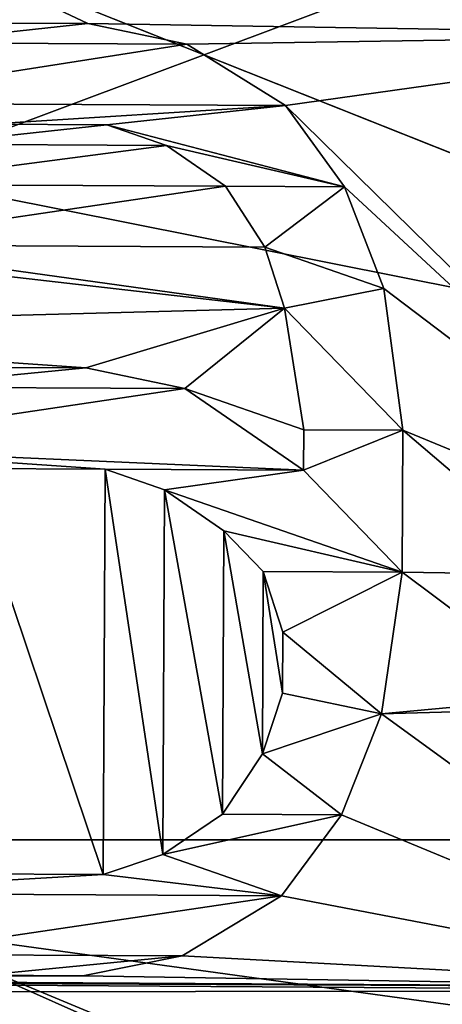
# Model space of a CAD drawing. Header units: millimetres. Extents: x -106 to 241, y -380 to 275.
# Tile 141 of 205: x 0.071 to 0.293, y 36.835 to 37.352. Entities that reach past the tile are written whole.
import ezdxf

# ---------------------------------------------------------------- set-up
doc = ezdxf.new("R2010")
doc.units = ezdxf.units.MM
doc.header["$LTSCALE"] = 65.185185
for name, color, linetype in [('1', 7, 'CONTINUOUS'), ('1058', 7, 'CONTINUOUS'), ('1060', 7, 'CONTINUOUS'), ('12', 7, 'CONTINUOUS'), ('13', 7, 'CONTINUOUS'), ('168', 7, 'CONTINUOUS'), ('169', 7, 'CONTINUOUS'), ('170', 7, 'CONTINUOUS'), ('171', 7, 'CONTINUOUS'), ('172', 7, 'CONTINUOUS'), ('173', 7, 'CONTINUOUS'), ('175', 7, 'CONTINUOUS'), ('176', 7, 'CONTINUOUS'), ('177', 7, 'CONTINUOUS'), ('179', 7, 'CONTINUOUS'), ('183', 7, 'CONTINUOUS'), ('184', 7, 'CONTINUOUS'), ('185', 7, 'CONTINUOUS'), ('190', 7, 'CONTINUOUS'), ('192', 7, 'CONTINUOUS'), ('215', 7, 'CONTINUOUS'), ('216', 7, 'CONTINUOUS'), ('217', 7, 'CONTINUOUS'), ('218', 7, 'CONTINUOUS'), ('219', 7, 'CONTINUOUS'), ('220', 7, 'CONTINUOUS'), ('221', 7, 'CONTINUOUS'), ('222', 7, 'CONTINUOUS'), ('223', 7, 'CONTINUOUS'), ('224', 7, 'CONTINUOUS'), ('233', 7, 'CONTINUOUS'), ('234', 7, 'CONTINUOUS'), ('235', 7, 'CONTINUOUS'), ('236', 7, 'CONTINUOUS'), ('237', 7, 'CONTINUOUS'), ('238', 7, 'CONTINUOUS'), ('239', 7, 'CONTINUOUS'), ('240', 7, 'CONTINUOUS'), ('241', 7, 'CONTINUOUS'), ('242', 7, 'CONTINUOUS'), ('243', 7, 'CONTINUOUS'), ('244', 7, 'CONTINUOUS'), ('245', 7, 'CONTINUOUS'), ('258', 7, 'CONTINUOUS'), ('259', 7, 'CONTINUOUS'), ('260', 7, 'CONTINUOUS'), ('261', 7, 'CONTINUOUS'), ('262', 7, 'CONTINUOUS'), ('263', 7, 'CONTINUOUS'), ('264', 7, 'CONTINUOUS'), ('265', 7, 'CONTINUOUS'), ('266', 7, 'CONTINUOUS'), ('267', 7, 'CONTINUOUS'), ('268', 7, 'CONTINUOUS'), ('479', 7, 'CONTINUOUS'), ('481', 7, 'CONTINUOUS'), ('557', 7, 'CONTINUOUS'), ('558', 7, 'CONTINUOUS'), ('559', 7, 'CONTINUOUS'), ('560', 7, 'CONTINUOUS'), ('561', 7, 'CONTINUOUS'), ('562', 7, 'CONTINUOUS'), ('563', 7, 'CONTINUOUS'), ('573', 7, 'CONTINUOUS'), ('577', 7, 'CONTINUOUS'), ('728', 7, 'CONTINUOUS'), ('737', 7, 'CONTINUOUS'), ('740', 7, 'CONTINUOUS'), ('743', 7, 'CONTINUOUS'), ('764', 7, 'CONTINUOUS'), ('84', 7, 'CONTINUOUS'), ('88', 7, 'CONTINUOUS'), ('91', 7, 'CONTINUOUS'), ('93', 7, 'CONTINUOUS')]:
    doc.layers.add(name, color=color, linetype=linetype)

msp = doc.modelspace()

# ---------------------------------------------------------------- linework, layer by layer
at = {"layer": '1', "linetype": 'CONTINUOUS'}
for points in [[(-77.00638, 40), (77.00638, 40), (-2.54506, 1.1668), (-77.00638, 40)], [(-2.54506, 1.1668), (77.00638, 40), (0, 1), (-2.54506, 1.1668)], [(0, 1), (77.00638, 40), (2.54506, 1.1668), (0, 1)]]:
    msp.add_3dface(points, dxfattribs=at)
at = {"layer": '1058', "linetype": 'CONTINUOUS'}
for points in [[(0, 40.53551, 71.41943), (12.33671, 36.31221, 70.24225), (0.00023, 40.39067, 71.59015), (0, 40.53551, 71.41943)], [(12.33671, 36.31221, 70.24225), (0, 40.33485, 71.80697), (0.00023, 40.39067, 71.59015), (12.33671, 36.31221, 70.24225)], [(6.448, 39.26589, 71.50454), (0, 40.33485, 71.80697), (12.33671, 36.31221, 70.24225), (6.448, 39.26589, 71.50454)]]:
    msp.add_3dface(points, dxfattribs=at)
at = {"layer": '1060', "linetype": 'CONTINUOUS'}
for points in [[(-0.00005, 41.83392, 70.68755), (13.91569, 36.62617, 69.29214), (0.00021, 41.61018, 70.67949), (-0.00005, 41.83392, 70.68755)], [(13.91569, 36.62617, 69.29214), (0, 41.40535, 70.76989), (0.00021, 41.61018, 70.67949), (13.91569, 36.62617, 69.29214)], [(13.91569, 36.62617, 69.29214), (13.66062, 36.30509, 69.39014), (0, 41.40535, 70.76989), (13.91569, 36.62617, 69.29214)]]:
    msp.add_3dface(points, dxfattribs=at)
at = {"layer": '12', "linetype": 'CONTINUOUS'}
for points in [[(12.02082, 32.52082, 24.5), (0, 37.5, 24.5), (11.81006, 32.7279, 17.07901), (12.02082, 32.52082, 24.5)], [(11.81006, 32.7279, 17.07901), (0, 37.5, 24.5), (9.08708, 34.8675, 15), (11.81006, 32.7279, 17.07901)], [(9.08708, 34.8675, 15), (0, 37.5, 24.5), (0, 37.5, 15), (9.08708, 34.8675, 15)]]:
    msp.add_3dface(points, dxfattribs=at)
at = {"layer": '13', "linetype": 'CONTINUOUS'}
for points in [[(0, 37.5, 27.53175), (0, 37.5, 24.5), (12.02082, 32.52082, 24.5), (0, 37.5, 27.53175)], [(0, 37.5, 27.53175), (12.02082, 32.52082, 24.5), (12.02082, 32.52082, 27.53175), (0, 37.5, 27.53175)]]:
    msp.add_3dface(points, dxfattribs=at)
at = {"layer": '168', "linetype": 'CONTINUOUS'}
for points in [[(-3.54064, 38.27659, 60.12576), (6.49548, 37.01881, 59.75), (-0.05624, 38.99951, 60.31771), (-3.54064, 38.27659, 60.12576)], [(-0.05624, 38.99951, 60.31771), (6.49548, 37.01881, 59.75), (12.72913, 33.92402, 60.13583), (-0.05624, 38.99951, 60.31771)], [(-3.51613, 38.66237, 58.86264), (0, 38.25, 58.33944), (9.99303, 36.06837, 58.68075), (-3.51613, 38.66237, 58.86264)], [(9.99303, 36.06837, 58.68075), (0, 38.25, 58.33944), (11.40955, 34.09723, 58.17277), (9.99303, 36.06837, 58.68075)]]:
    msp.add_3dface(points, dxfattribs=at)
at = {"layer": '169', "linetype": 'CONTINUOUS'}
for points in [[(-3.51613, 38.66237, 58.86264), (9.99303, 36.06837, 58.68075), (-1.94297, 38.99824, 59.02498), (-3.51613, 38.66237, 58.86264)], [(10.02254, 36.0494, 59.04633), (-3.46446, 38.6723, 59.22799), (-1.94297, 38.99824, 59.02498), (10.02254, 36.0494, 59.04633)], [(9.99303, 36.06837, 58.68075), (10.93349, 35.54722, 58.84999), (-1.94297, 38.99824, 59.02498), (9.99303, 36.06837, 58.68075)], [(10.93349, 35.54722, 58.84999), (10.02254, 36.0494, 59.04633), (-1.94297, 38.99824, 59.02498), (10.93349, 35.54722, 58.84999)], [(-0.05624, 38.99951, 60.31771), (12.72913, 33.92402, 60.13583), (5.75214, 38.18821, 60.42494), (-0.05624, 38.99951, 60.31771)]]:
    msp.add_3dface(points, dxfattribs=at)
at = {"layer": '170', "linetype": 'CONTINUOUS'}
for points in [[(4.26394, 37.73024, 59.60264), (-6.49548, 37.01881, 59.75), (-3.46446, 38.6723, 59.22799), (4.26394, 37.73024, 59.60264)], [(4.26394, 37.73024, 59.60264), (-3.46446, 38.6723, 59.22799), (10.02254, 36.0494, 59.04633), (4.26394, 37.73024, 59.60264)]]:
    msp.add_3dface(points, dxfattribs=at)
at = {"layer": '171', "linetype": 'CONTINUOUS'}
for points in [[(5.64841, 38.1162, 54.24291), (-8.3026, 37.03184, 54.4281), (0, 38.25, 53.83944), (5.64841, 38.1162, 54.24291)], [(-5.64841, 38.1162, 57.39106), (0, 38.25, 56.83944), (6.7924, 36.89896, 56.74569), (-5.64841, 38.1162, 57.39106)], [(6.79235, 36.89898, 55.24569), (6.99654, 37.62552, 55.72439), (0, 38.25, 55.33944), (6.79235, 36.89898, 55.24569)], [(6.79239, 36.89896, 53.74569), (5.64841, 38.1162, 54.24291), (0, 38.25, 53.83944), (6.79239, 36.89896, 53.74569)], [(8.3026, 37.03184, 57.20587), (-5.64841, 38.1162, 57.39106), (6.7924, 36.89896, 56.74569), (8.3026, 37.03184, 57.20587)]]:
    msp.add_3dface(points, dxfattribs=at)
at = {"layer": '172', "linetype": 'CONTINUOUS'}
for points in [[(0, 39.1, 56), (6.99654, 37.62552, 55.72439), (12.65121, 34.13476, 55.82143), (0, 39.1, 56)], [(0, 39.1, 56), (12.65121, 34.13476, 55.82143), (6.99654, 37.62552, 56.09042), (0, 39.1, 56)], [(-8.3026, 37.03184, 54.4281), (5.64841, 38.1162, 54.24291), (-5.48245, 38.27365, 54.57143), (-8.3026, 37.03184, 54.4281)], [(-8.3026, 37.03184, 54.79413), (-5.48245, 38.27365, 54.57143), (5.64841, 38.1162, 54.60894), (-8.3026, 37.03184, 54.79413)], [(-8.07024, 37.25802, 57.60714), (-5.64841, 38.1162, 57.39106), (5.48245, 38.27365, 57.42857), (-8.07024, 37.25802, 57.60714)], [(-8.07024, 37.25802, 57.60714), (5.48245, 38.27365, 57.42857), (-5.64841, 38.1162, 57.75709), (-8.07024, 37.25802, 57.60714)], [(-5.64841, 38.1162, 57.39106), (8.3026, 37.03184, 57.20587), (5.48245, 38.27365, 57.42857), (-5.64841, 38.1162, 57.39106)], [(-5.64841, 38.1162, 57.75709), (5.48245, 38.27365, 57.42857), (8.3026, 37.03184, 57.5719), (-5.64841, 38.1162, 57.75709)], [(-5.48245, 38.27365, 54.57143), (5.64841, 38.1162, 54.24291), (8.07024, 37.25802, 54.39286), (-5.48245, 38.27365, 54.57143)], [(-5.48245, 38.27365, 54.57143), (8.07024, 37.25802, 54.39286), (5.64841, 38.1162, 54.60894), (-5.48245, 38.27365, 54.57143)]]:
    msp.add_3dface(points, dxfattribs=at)
at = {"layer": '173', "linetype": 'CONTINUOUS'}
for points in [[(-6.7924, 36.89896, 55.25431), (5.64841, 38.1162, 54.60894), (0, 38.25, 55.16056), (-6.7924, 36.89896, 55.25431)], [(0, 38.25, 58.16056), (-5.64841, 38.1162, 57.75709), (8.3026, 37.03184, 57.5719), (0, 38.25, 58.16056)], [(0, 38.25, 58.16056), (8.3026, 37.03184, 57.5719), (6.7924, 36.89896, 58.06681), (0, 38.25, 58.16056)], [(0, 38.25, 56.66056), (6.99654, 37.62552, 56.09042), (6.79235, 36.89898, 56.56681), (0, 38.25, 56.66056)], [(0, 38.25, 55.16056), (5.64841, 38.1162, 54.60894), (6.79239, 36.89896, 55.06681), (0, 38.25, 55.16056)], [(-8.3026, 37.03184, 54.79413), (5.64841, 38.1162, 54.60894), (-6.7924, 36.89896, 55.25431), (-8.3026, 37.03184, 54.79413)]]:
    msp.add_3dface(points, dxfattribs=at)
at = {"layer": '175', "linetype": 'CONTINUOUS'}
for points in [[(1.43358, 38.94396, 49.79847), (-11.89131, 34.67151, 49.98365), (0, 38.25, 49.33944), (1.43358, 38.94396, 49.79847)], [(6.79271, 36.89883, 49.24569), (1.43358, 38.94396, 49.79847), (0, 38.25, 49.33944), (6.79271, 36.89883, 49.24569)], [(2.85853, 38.77741, 51.27995), (-10.75737, 35.55038, 51.46513), (0, 38.25, 50.83944), (2.85853, 38.77741, 51.27995)], [(6.79258, 36.89888, 50.74569), (2.85853, 38.77741, 51.27995), (0, 38.25, 50.83944), (6.79258, 36.89888, 50.74569)], [(-9.55873, 36.33874, 52.94661), (0, 38.25, 52.33944), (4.2663, 38.50094, 52.76143), (-9.55873, 36.33874, 52.94661)], [(4.2663, 38.50094, 52.76143), (0, 38.25, 52.33944), (6.79244, 36.89894, 52.24569), (4.2663, 38.50094, 52.76143)]]:
    msp.add_3dface(points, dxfattribs=at)
at = {"layer": '176', "linetype": 'CONTINUOUS'}
for points in [[(-11.89131, 34.67151, 49.98365), (1.43358, 38.94396, 49.79847), (-8.07024, 37.25802, 50.10714), (-11.89131, 34.67151, 49.98365)], [(-11.89131, 34.67151, 50.34968), (-8.07024, 37.25802, 50.10714), (1.43358, 38.94396, 50.1645), (-11.89131, 34.67151, 50.34968)], [(-8.07024, 37.25802, 50.10714), (1.43358, 38.94396, 49.79847), (5.48245, 38.27365, 49.92857), (-8.07024, 37.25802, 50.10714)], [(-8.07024, 37.25802, 50.10714), (5.48245, 38.27365, 49.92857), (1.43358, 38.94396, 50.1645), (-8.07024, 37.25802, 50.10714)], [(-10.75737, 35.55038, 51.46513), (2.85853, 38.77741, 51.27995), (-2.77219, 38.89225, 51.53571), (-10.75737, 35.55038, 51.46513)], [(-10.75737, 35.55038, 51.83116), (-2.77219, 38.89225, 51.53571), (2.85853, 38.77741, 51.64598), (-10.75737, 35.55038, 51.83116)], [(-10.47775, 35.86804, 53.14286), (-9.55873, 36.33874, 52.94661), (2.77219, 38.89225, 52.96429), (-10.47775, 35.86804, 53.14286)], [(-10.47775, 35.86804, 53.14286), (2.77219, 38.89225, 52.96429), (-9.55873, 36.33874, 53.31265), (-10.47775, 35.86804, 53.14286)], [(-9.55873, 36.33874, 52.94661), (4.2663, 38.50094, 52.76143), (2.77219, 38.89225, 52.96429), (-9.55873, 36.33874, 52.94661)], [(-9.55873, 36.33874, 53.31265), (2.77219, 38.89225, 52.96429), (4.2663, 38.50094, 53.12746), (-9.55873, 36.33874, 53.31265)], [(-2.77219, 38.89225, 51.53571), (2.85853, 38.77741, 51.27995), (10.47775, 35.86804, 51.35714), (-2.77219, 38.89225, 51.53571)], [(-2.77219, 38.89225, 51.53571), (10.47775, 35.86804, 51.35714), (2.85853, 38.77741, 51.64598), (-2.77219, 38.89225, 51.53571)]]:
    msp.add_3dface(points, dxfattribs=at)
at = {"layer": '177', "linetype": 'CONTINUOUS'}
for points in [[(-11.89131, 34.67151, 50.34968), (1.43358, 38.94396, 50.1645), (-6.79258, 36.89888, 50.75431), (-11.89131, 34.67151, 50.34968)], [(-6.79258, 36.89888, 50.75431), (1.43358, 38.94396, 50.1645), (0, 38.25, 50.66056), (-6.79258, 36.89888, 50.75431)], [(0, 38.25, 50.66056), (1.43358, 38.94396, 50.1645), (6.79271, 36.89883, 50.56681), (0, 38.25, 50.66056)], [(-10.75737, 35.55038, 51.83116), (2.85853, 38.77741, 51.64598), (-6.79247, 36.89893, 52.25431), (-10.75737, 35.55038, 51.83116)], [(-6.79247, 36.89893, 52.25431), (2.85853, 38.77741, 51.64598), (0, 38.25, 52.16056), (-6.79247, 36.89893, 52.25431)], [(0, 38.25, 52.16056), (2.85853, 38.77741, 51.64598), (6.79258, 36.89888, 52.06681), (0, 38.25, 52.16056)], [(-9.55873, 36.33874, 53.31265), (4.2663, 38.50094, 53.12746), (0, 38.25, 53.66056), (-9.55873, 36.33874, 53.31265)], [(0, 38.25, 53.66056), (4.2663, 38.50094, 53.12746), (6.79244, 36.89894, 53.56681), (0, 38.25, 53.66056)]]:
    msp.add_3dface(points, dxfattribs=at)
at = {"layer": '179', "linetype": 'CONTINUOUS'}
for points in [[(-1.25244, 40.54246, 62.71787), (0, 37.2705, 72.5), (6.21566, 39.5954, 62.71787), (-1.25244, 40.54246, 62.71787)], [(0, 37.2705, 72.5), (6.4178, 35.99394, 72.5), (6.21566, 39.5954, 62.71787), (0, 37.2705, 72.5)]]:
    msp.add_3dface(points, dxfattribs=at)
at = {"layer": '183', "linetype": 'CONTINUOUS'}
msp.add_3dface([(0, 37.98848, 67.61021), (5.08469, 38.36924, 62.68118), (6.69255, 36.65725, 67.61021), (0, 37.98848, 67.61021)], dxfattribs=at)
at = {"layer": '184', "linetype": 'CONTINUOUS'}
for points in [[(12.09153, 32.59153, 62.7), (0, 37.6, 62.7), (12.09153, 32.59153, 67.5433), (12.09153, 32.59153, 62.7)], [(12.09153, 32.59153, 67.5433), (0, 37.6, 62.7), (0, 37.6, 67.5433), (12.09153, 32.59153, 67.5433)]]:
    msp.add_3dface(points, dxfattribs=at)
at = {"layer": '185', "linetype": 'CONTINUOUS'}
for points in [[(0, 37.39998, 62.5), (3.29835, 37.075, 62.5), (0.53795, 37.34146, 62.5), (0, 37.39998, 62.5)], [(0, 37.39998, 62.5), (0.53795, 37.34146, 62.5), (0.47548, 37.34361, 62.5), (0, 37.39998, 62.5)], [(0, 37.39998, 62.5), (0.47548, 37.34361, 62.5), (0.10671, 37.34967, 62.5), (0, 37.39998, 62.5)], [(0.06505, 37.34989, 62.5), (0, 37.39998, 62.5), (0.10671, 37.34967, 62.5), (0.06505, 37.34989, 62.5)], [(0.10671, 37.34967, 62.5), (0.47548, 37.34361, 62.5), (0.15874, 37.33877, 62.5), (0.10671, 37.34967, 62.5)], [(0.15874, 37.33877, 62.5), (0.47548, 37.34361, 62.5), (0.21066, 37.30659, 62.5), (0.15874, 37.33877, 62.5)], [(0.47548, 37.34361, 62.5), (0.4656, 37.05655, 62.5), (0.21066, 37.30659, 62.5), (0.47548, 37.34361, 62.5)], [(0.21066, 37.30659, 62.5), (0.4656, 37.05655, 62.5), (0.2417, 37.26388, 62.5), (0.21066, 37.30659, 62.5)], [(0.05436, 37.29675, 62.5), (0.11686, 37.29643, 62.5), (0.02306, 37.28627, 62.5), (0.05436, 37.29675, 62.5)], [(0.11686, 37.29643, 62.5), (0.14806, 37.28563, 62.5), (0.02306, 37.28627, 62.5), (0.11686, 37.29643, 62.5)], [(0.02306, 37.28627, 62.5), (0.14806, 37.28563, 62.5), (-0.0083, 37.26515, 62.5), (0.02306, 37.28627, 62.5)], [(0.14806, 37.28563, 62.5), (0.1792, 37.2642, 62.5), (-0.0083, 37.26515, 62.5), (0.14806, 37.28563, 62.5)], [(-0.0083, 37.26515, 62.5), (0.1792, 37.2642, 62.5), (-0.0293, 37.23335, 62.5), (-0.0083, 37.26515, 62.5)], [(0.1792, 37.2642, 62.5), (0.19987, 37.23218, 62.5), (-0.0293, 37.23335, 62.5), (0.1792, 37.2642, 62.5)], [(0.2417, 37.26388, 62.5), (0.4656, 37.05655, 62.5), (0.26226, 37.21058, 62.5), (0.2417, 37.26388, 62.5)], [(-0.08138, 37.23361, 62.5), (0.21012, 37.20021, 62.5), (-0.1927, 37.18943, 62.5), (-0.08138, 37.23361, 62.5)], [(-0.0293, 37.23335, 62.5), (0.21012, 37.20021, 62.5), (-0.08138, 37.23361, 62.5), (-0.0293, 37.23335, 62.5)], [(0.19987, 37.23218, 62.5), (0.21012, 37.20021, 62.5), (-0.0293, 37.23335, 62.5), (0.19987, 37.23218, 62.5)], [(0.26226, 37.21058, 62.5), (0.4656, 37.05655, 62.5), (0.27229, 37.13606, 62.5), (0.26226, 37.21058, 62.5)], [(0.21012, 37.20021, 62.5), (0.10579, 37.16883, 62.5), (-0.1927, 37.18943, 62.5), (0.21012, 37.20021, 62.5)], [(0.15782, 37.15792, 62.5), (0.10579, 37.16883, 62.5), (0.21012, 37.20021, 62.5), (0.15782, 37.15792, 62.5)], [(0.22021, 37.13633, 62.5), (0.15782, 37.15792, 62.5), (0.21012, 37.20021, 62.5), (0.22021, 37.13633, 62.5)], [(0.10579, 37.16883, 62.5), (0.05371, 37.16909, 62.5), (-0.1927, 37.18943, 62.5), (0.10579, 37.16883, 62.5)], [(0.2201, 37.11505, 62.5), (0.15782, 37.15792, 62.5), (0.22021, 37.13633, 62.5), (0.2201, 37.11505, 62.5)], [(0.27229, 37.13606, 62.5), (0.3615, 37.06013, 62.5), (0.27191, 37.0616, 62.5), (0.27229, 37.13606, 62.5)], [(0.4656, 37.05655, 62.5), (0.3615, 37.06013, 62.5), (0.27229, 37.13606, 62.5), (0.4656, 37.05655, 62.5)], [(0.27191, 37.0616, 62.5), (0.3593, 36.99634, 62.5), (0.26112, 36.98718, 62.5), (0.27191, 37.0616, 62.5)], [(0.3615, 37.06013, 62.5), (0.3593, 36.99634, 62.5), (0.27191, 37.0616, 62.5), (0.3615, 37.06013, 62.5)], [(0.3593, 36.99634, 62.5), (0.46341, 36.99276, 62.5), (0.26112, 36.98718, 62.5), (0.3593, 36.99634, 62.5)], [(0.46341, 36.99276, 62.5), (0.45828, 36.84391, 62.5), (0.26112, 36.98718, 62.5), (0.46341, 36.99276, 62.5)], [(0.26112, 36.98718, 62.5), (0.45828, 36.84391, 62.5), (0.24001, 36.9341, 62.5), (0.26112, 36.98718, 62.5)], [(0.24001, 36.9341, 62.5), (0.45828, 36.84391, 62.5), (0.20855, 36.8917, 62.5), (0.24001, 36.9341, 62.5)], [(0.20855, 36.8917, 62.5), (0.45828, 36.84391, 62.5), (0.1563, 36.86005, 62.5), (0.20855, 36.8917, 62.5)], [(0.1563, 36.86005, 62.5), (0.45828, 36.84391, 62.5), (0.10417, 36.84968, 62.5), (0.1563, 36.86005, 62.5)], [(-0.31248, 36.84713, 62.5), (0.52075, 36.84176, 62.5), (-0.55198, 36.84071, 62.5), (-0.31248, 36.84713, 62.5)], [(0.45828, 36.84391, 62.5), (-0.31248, 36.84713, 62.5), (-0.24999, 36.84809, 62.5), (0.45828, 36.84391, 62.5)], [(0.45828, 36.84391, 62.5), (0.52075, 36.84176, 62.5), (-0.31248, 36.84713, 62.5), (0.45828, 36.84391, 62.5)], [(0.05208, 36.84995, 62.5), (0.10417, 36.84968, 62.5), (-0.24999, 36.84809, 62.5), (0.05208, 36.84995, 62.5)], [(0.10417, 36.84968, 62.5), (0.45828, 36.84391, 62.5), (-0.24999, 36.84809, 62.5), (0.10417, 36.84968, 62.5)], [(0.52075, 36.84176, 62.5), (0, 36.7928, 62.5), (-0.55198, 36.84071, 62.5), (0.52075, 36.84176, 62.5)], [(6.46941, 36.11271, 62.5), (0, 36.7928, 62.5), (0.52075, 36.84176, 62.5), (6.46941, 36.11271, 62.5)]]:
    msp.add_3dface(points, dxfattribs=at)
at = {"layer": '190', "linetype": 'CONTINUOUS'}
for points in [[(0, 37.98848, 67.61021), (5.3355, 36.92099, 67.7404), (-5.3355, 36.92099, 67.7404), (0, 37.98848, 67.61021)], [(0, 37.98848, 67.61021), (6.69255, 36.65725, 67.61021), (5.3355, 36.92099, 67.7404), (0, 37.98848, 67.61021)], [(5.3355, 36.92099, 67.7404), (0, 37.6, 67.5433), (-5.3355, 36.92099, 67.7404), (5.3355, 36.92099, 67.7404)], [(12.09153, 32.59153, 67.5433), (0, 37.6, 67.5433), (5.3355, 36.92099, 67.7404), (12.09153, 32.59153, 67.5433)]]:
    msp.add_3dface(points, dxfattribs=at)
at = {"layer": '192', "linetype": 'CONTINUOUS'}
for points in [[(0, 37.6, 62.7), (12.09153, 32.59153, 62.7), (0, 37.39998, 62.5), (0, 37.6, 62.7)], [(12.09153, 32.59153, 62.7), (3.29835, 37.075, 62.5), (0, 37.39998, 62.5), (12.09153, 32.59153, 62.7)]]:
    msp.add_3dface(points, dxfattribs=at)
at = {"layer": '215', "linetype": 'CONTINUOUS'}
for points in [[(0.05371, 37.16909, 62.5), (0.10579, 37.16883, 62.5), (0.10579, 37.16883, 62.6), (0.05371, 37.16909, 62.5)], [(0.05371, 37.16909, 62.6), (0.05371, 37.16909, 62.5), (0.10579, 37.16883, 62.6), (0.05371, 37.16909, 62.6)]]:
    msp.add_3dface(points, dxfattribs=at)
at = {"layer": '216', "linetype": 'CONTINUOUS'}
for points in [[(0.10579, 37.16883, 62.5), (0.15782, 37.15792, 62.5), (0.15782, 37.15792, 62.6), (0.10579, 37.16883, 62.5)], [(0.10579, 37.16883, 62.6), (0.10579, 37.16883, 62.5), (0.15782, 37.15792, 62.6), (0.10579, 37.16883, 62.6)]]:
    msp.add_3dface(points, dxfattribs=at)
at = {"layer": '217', "linetype": 'CONTINUOUS'}
for points in [[(0.15782, 37.15792, 62.5), (0.2201, 37.11505, 62.5), (0.2201, 37.11505, 62.6), (0.15782, 37.15792, 62.5)], [(0.15782, 37.15792, 62.6), (0.15782, 37.15792, 62.5), (0.2201, 37.11505, 62.6), (0.15782, 37.15792, 62.6)]]:
    msp.add_3dface(points, dxfattribs=at)
at = {"layer": '218', "linetype": 'CONTINUOUS'}
for points in [[(0.2201, 37.11505, 62.5), (0.22021, 37.13633, 62.5), (0.22021, 37.13633, 62.6), (0.2201, 37.11505, 62.5)], [(0.2201, 37.11505, 62.6), (0.2201, 37.11505, 62.5), (0.22021, 37.13633, 62.6), (0.2201, 37.11505, 62.6)]]:
    msp.add_3dface(points, dxfattribs=at)
at = {"layer": '219', "linetype": 'CONTINUOUS'}
for points in [[(0.22021, 37.13633, 62.5), (0.21012, 37.20021, 62.5), (0.21012, 37.20021, 62.6), (0.22021, 37.13633, 62.5)], [(0.22021, 37.13633, 62.6), (0.22021, 37.13633, 62.5), (0.21012, 37.20021, 62.6), (0.22021, 37.13633, 62.6)]]:
    msp.add_3dface(points, dxfattribs=at)
at = {"layer": '220', "linetype": 'CONTINUOUS'}
for points in [[(0.21012, 37.20021, 62.5), (0.19987, 37.23218, 62.5), (0.19987, 37.23218, 62.6), (0.21012, 37.20021, 62.5)], [(0.21012, 37.20021, 62.6), (0.21012, 37.20021, 62.5), (0.19987, 37.23218, 62.6), (0.21012, 37.20021, 62.6)]]:
    msp.add_3dface(points, dxfattribs=at)
at = {"layer": '221', "linetype": 'CONTINUOUS'}
for points in [[(0.19987, 37.23218, 62.5), (0.1792, 37.2642, 62.5), (0.1792, 37.2642, 62.6), (0.19987, 37.23218, 62.5)], [(0.19987, 37.23218, 62.6), (0.19987, 37.23218, 62.5), (0.1792, 37.2642, 62.6), (0.19987, 37.23218, 62.6)]]:
    msp.add_3dface(points, dxfattribs=at)
at = {"layer": '222', "linetype": 'CONTINUOUS'}
for points in [[(0.1792, 37.2642, 62.5), (0.14806, 37.28563, 62.5), (0.14806, 37.28563, 62.6), (0.1792, 37.2642, 62.5)], [(0.1792, 37.2642, 62.6), (0.1792, 37.2642, 62.5), (0.14806, 37.28563, 62.6), (0.1792, 37.2642, 62.6)]]:
    msp.add_3dface(points, dxfattribs=at)
at = {"layer": '223', "linetype": 'CONTINUOUS'}
for points in [[(0.14806, 37.28563, 62.5), (0.11686, 37.29643, 62.5), (0.11686, 37.29643, 62.6), (0.14806, 37.28563, 62.5)], [(0.14806, 37.28563, 62.6), (0.14806, 37.28563, 62.5), (0.11686, 37.29643, 62.6), (0.14806, 37.28563, 62.6)]]:
    msp.add_3dface(points, dxfattribs=at)
at = {"layer": '224', "linetype": 'CONTINUOUS'}
for points in [[(0.11686, 37.29643, 62.5), (0.05436, 37.29675, 62.5), (0.05436, 37.29675, 62.6), (0.11686, 37.29643, 62.5)], [(0.11686, 37.29643, 62.6), (0.11686, 37.29643, 62.5), (0.05436, 37.29675, 62.6), (0.11686, 37.29643, 62.6)]]:
    msp.add_3dface(points, dxfattribs=at)
at = {"layer": '233', "linetype": 'CONTINUOUS'}
for points in [[(0.06505, 37.34989, 62.5), (0.10671, 37.34967, 62.5), (0.10671, 37.34967, 62.6), (0.06505, 37.34989, 62.5)], [(0.06505, 37.34989, 62.6), (0.06505, 37.34989, 62.5), (0.10671, 37.34967, 62.6), (0.06505, 37.34989, 62.6)]]:
    msp.add_3dface(points, dxfattribs=at)
at = {"layer": '234', "linetype": 'CONTINUOUS'}
for points in [[(0.10671, 37.34967, 62.5), (0.15874, 37.33877, 62.5), (0.15874, 37.33877, 62.6), (0.10671, 37.34967, 62.5)], [(0.10671, 37.34967, 62.6), (0.10671, 37.34967, 62.5), (0.15874, 37.33877, 62.6), (0.10671, 37.34967, 62.6)]]:
    msp.add_3dface(points, dxfattribs=at)
at = {"layer": '235', "linetype": 'CONTINUOUS'}
for points in [[(0.15874, 37.33877, 62.5), (0.21066, 37.30659, 62.5), (0.21066, 37.30659, 62.6), (0.15874, 37.33877, 62.5)], [(0.15874, 37.33877, 62.6), (0.15874, 37.33877, 62.5), (0.21066, 37.30659, 62.6), (0.15874, 37.33877, 62.6)]]:
    msp.add_3dface(points, dxfattribs=at)
at = {"layer": '236', "linetype": 'CONTINUOUS'}
for points in [[(0.21066, 37.30659, 62.5), (0.2417, 37.26388, 62.5), (0.2417, 37.26388, 62.6), (0.21066, 37.30659, 62.5)], [(0.21066, 37.30659, 62.6), (0.21066, 37.30659, 62.5), (0.2417, 37.26388, 62.6), (0.21066, 37.30659, 62.6)]]:
    msp.add_3dface(points, dxfattribs=at)
at = {"layer": '237', "linetype": 'CONTINUOUS'}
for points in [[(0.2417, 37.26388, 62.5), (0.26226, 37.21058, 62.5), (0.26226, 37.21058, 62.6), (0.2417, 37.26388, 62.5)], [(0.2417, 37.26388, 62.6), (0.2417, 37.26388, 62.5), (0.26226, 37.21058, 62.6), (0.2417, 37.26388, 62.6)]]:
    msp.add_3dface(points, dxfattribs=at)
at = {"layer": '238', "linetype": 'CONTINUOUS'}
for points in [[(0.26226, 37.21058, 62.5), (0.27229, 37.13606, 62.5), (0.27229, 37.13606, 62.6), (0.26226, 37.21058, 62.5)], [(0.26226, 37.21058, 62.6), (0.26226, 37.21058, 62.5), (0.27229, 37.13606, 62.6), (0.26226, 37.21058, 62.6)]]:
    msp.add_3dface(points, dxfattribs=at)
at = {"layer": '239', "linetype": 'CONTINUOUS'}
for points in [[(0.27229, 37.13606, 62.5), (0.27191, 37.0616, 62.5), (0.27191, 37.0616, 62.6), (0.27229, 37.13606, 62.5)], [(0.27229, 37.13606, 62.6), (0.27229, 37.13606, 62.5), (0.27191, 37.0616, 62.6), (0.27229, 37.13606, 62.6)]]:
    msp.add_3dface(points, dxfattribs=at)
at = {"layer": '240', "linetype": 'CONTINUOUS'}
for points in [[(0.27191, 37.0616, 62.5), (0.26112, 36.98718, 62.5), (0.26112, 36.98718, 62.6), (0.27191, 37.0616, 62.5)], [(0.27191, 37.0616, 62.6), (0.27191, 37.0616, 62.5), (0.26112, 36.98718, 62.6), (0.27191, 37.0616, 62.6)]]:
    msp.add_3dface(points, dxfattribs=at)
at = {"layer": '241', "linetype": 'CONTINUOUS'}
for points in [[(0.26112, 36.98718, 62.5), (0.24001, 36.9341, 62.5), (0.24001, 36.9341, 62.6), (0.26112, 36.98718, 62.5)], [(0.26112, 36.98718, 62.6), (0.26112, 36.98718, 62.5), (0.24001, 36.9341, 62.6), (0.26112, 36.98718, 62.6)]]:
    msp.add_3dface(points, dxfattribs=at)
at = {"layer": '242', "linetype": 'CONTINUOUS'}
for points in [[(0.24001, 36.9341, 62.5), (0.20855, 36.8917, 62.5), (0.20855, 36.8917, 62.6), (0.24001, 36.9341, 62.5)], [(0.24001, 36.9341, 62.6), (0.24001, 36.9341, 62.5), (0.20855, 36.8917, 62.6), (0.24001, 36.9341, 62.6)]]:
    msp.add_3dface(points, dxfattribs=at)
at = {"layer": '243', "linetype": 'CONTINUOUS'}
for points in [[(0.20855, 36.8917, 62.5), (0.1563, 36.86005, 62.5), (0.1563, 36.86005, 62.6), (0.20855, 36.8917, 62.5)], [(0.20855, 36.8917, 62.6), (0.20855, 36.8917, 62.5), (0.1563, 36.86005, 62.6), (0.20855, 36.8917, 62.6)]]:
    msp.add_3dface(points, dxfattribs=at)
at = {"layer": '244', "linetype": 'CONTINUOUS'}
for points in [[(0.1563, 36.86005, 62.5), (0.10417, 36.84968, 62.5), (0.10417, 36.84968, 62.6), (0.1563, 36.86005, 62.5)], [(0.1563, 36.86005, 62.6), (0.1563, 36.86005, 62.5), (0.10417, 36.84968, 62.6), (0.1563, 36.86005, 62.6)]]:
    msp.add_3dface(points, dxfattribs=at)
at = {"layer": '245', "linetype": 'CONTINUOUS'}
for points in [[(0.10417, 36.84968, 62.5), (0.05208, 36.84995, 62.5), (0.05208, 36.84995, 62.6), (0.10417, 36.84968, 62.5)], [(0.10417, 36.84968, 62.6), (0.10417, 36.84968, 62.5), (0.05208, 36.84995, 62.6), (0.10417, 36.84968, 62.6)]]:
    msp.add_3dface(points, dxfattribs=at)
at = {"layer": '258', "linetype": 'CONTINUOUS'}
for points in [[(0.04194, 36.90319, 62.6), (0.04194, 36.90319, 62.5), (0.11485, 36.90282, 62.6), (0.04194, 36.90319, 62.6)], [(0.11485, 36.90282, 62.6), (0.04194, 36.90319, 62.5), (0.11485, 36.90282, 62.5), (0.11485, 36.90282, 62.6)]]:
    msp.add_3dface(points, dxfattribs=at)
at = {"layer": '259', "linetype": 'CONTINUOUS'}
for points in [[(0.11485, 36.90282, 62.6), (0.11485, 36.90282, 62.5), (0.14616, 36.9133, 62.6), (0.11485, 36.90282, 62.6)], [(0.14616, 36.9133, 62.6), (0.11485, 36.90282, 62.5), (0.14616, 36.9133, 62.5), (0.14616, 36.9133, 62.6)]]:
    msp.add_3dface(points, dxfattribs=at)
at = {"layer": '260', "linetype": 'CONTINUOUS'}
for points in [[(0.14616, 36.9133, 62.6), (0.14616, 36.9133, 62.5), (0.17752, 36.93442, 62.6), (0.14616, 36.9133, 62.6)], [(0.17752, 36.93442, 62.6), (0.14616, 36.9133, 62.5), (0.17752, 36.93442, 62.5), (0.17752, 36.93442, 62.6)]]:
    msp.add_3dface(points, dxfattribs=at)
at = {"layer": '261', "linetype": 'CONTINUOUS'}
for points in [[(0.17752, 36.93442, 62.6), (0.17752, 36.93442, 62.5), (0.19851, 36.96622, 62.6), (0.17752, 36.93442, 62.6)], [(0.19851, 36.96622, 62.6), (0.17752, 36.93442, 62.5), (0.19851, 36.96622, 62.5), (0.19851, 36.96622, 62.6)]]:
    msp.add_3dface(points, dxfattribs=at)
at = {"layer": '262', "linetype": 'CONTINUOUS'}
for points in [[(0.19851, 36.96622, 62.6), (0.19851, 36.96622, 62.5), (0.20909, 36.99808, 62.6), (0.19851, 36.96622, 62.6)], [(0.20909, 36.99808, 62.6), (0.19851, 36.96622, 62.5), (0.20909, 36.99808, 62.5), (0.20909, 36.99808, 62.6)]]:
    msp.add_3dface(points, dxfattribs=at)
at = {"layer": '263', "linetype": 'CONTINUOUS'}
for points in [[(0.20909, 36.99808, 62.6), (0.20909, 36.99808, 62.5), (0.20925, 37.03, 62.6), (0.20909, 36.99808, 62.6)], [(0.20925, 37.03, 62.6), (0.20909, 36.99808, 62.5), (0.20925, 37.03, 62.5), (0.20925, 37.03, 62.6)]]:
    msp.add_3dface(points, dxfattribs=at)
at = {"layer": '264', "linetype": 'CONTINUOUS'}
for points in [[(0.20925, 37.03, 62.6), (0.20925, 37.03, 62.5), (0.199, 37.06197, 62.6), (0.20925, 37.03, 62.6)], [(0.199, 37.06197, 62.6), (0.20925, 37.03, 62.5), (0.199, 37.06197, 62.5), (0.199, 37.06197, 62.6)]]:
    msp.add_3dface(points, dxfattribs=at)
at = {"layer": '265', "linetype": 'CONTINUOUS'}
for points in [[(0.199, 37.06197, 62.6), (0.199, 37.06197, 62.5), (0.17827, 37.08335, 62.6), (0.199, 37.06197, 62.6)], [(0.17827, 37.08335, 62.6), (0.199, 37.06197, 62.5), (0.17827, 37.08335, 62.5), (0.17827, 37.08335, 62.6)]]:
    msp.add_3dface(points, dxfattribs=at)
at = {"layer": '266', "linetype": 'CONTINUOUS'}
for points in [[(0.17827, 37.08335, 62.6), (0.17827, 37.08335, 62.5), (0.14713, 37.10478, 62.6), (0.17827, 37.08335, 62.6)], [(0.14713, 37.10478, 62.6), (0.17827, 37.08335, 62.5), (0.14713, 37.10478, 62.5), (0.14713, 37.10478, 62.6)]]:
    msp.add_3dface(points, dxfattribs=at)
at = {"layer": '267', "linetype": 'CONTINUOUS'}
for points in [[(0.14713, 37.10478, 62.6), (0.14713, 37.10478, 62.5), (0.11594, 37.11558, 62.6), (0.14713, 37.10478, 62.6)], [(0.11594, 37.11558, 62.6), (0.14713, 37.10478, 62.5), (0.11594, 37.11558, 62.5), (0.11594, 37.11558, 62.6)]]:
    msp.add_3dface(points, dxfattribs=at)
at = {"layer": '268', "linetype": 'CONTINUOUS'}
for points in [[(0.11594, 37.11558, 62.6), (0.11594, 37.11558, 62.5), (0.04302, 37.11595, 62.6), (0.11594, 37.11558, 62.6)], [(0.04302, 37.11595, 62.6), (0.11594, 37.11558, 62.5), (0.04302, 37.11595, 62.5), (0.04302, 37.11595, 62.6)]]:
    msp.add_3dface(points, dxfattribs=at)
at = {"layer": '479', "linetype": 'CONTINUOUS'}
for points in [[(6.4178, 35.99394, 72.5), (0, 37.2705, 72.5), (0, 36.87519, 72.5), (6.4178, 35.99394, 72.5)], [(11.57919, 32.07881, 72.5), (6.4178, 35.99394, 72.5), (0, 36.87519, 72.5), (11.57919, 32.07881, 72.5)]]:
    msp.add_3dface(points, dxfattribs=at)
at = {"layer": '481', "linetype": 'CONTINUOUS'}
for points in [[(0, 36.56458, 72.20005), (11.35945, 31.8593, 72.20005), (0, 36.87519, 72.5), (0, 36.56458, 72.20005)], [(11.35945, 31.8593, 72.20005), (11.57919, 32.07881, 72.5), (0, 36.87519, 72.5), (11.35945, 31.8593, 72.20005)]]:
    msp.add_3dface(points, dxfattribs=at)
at = {"layer": '557', "linetype": 'CONTINUOUS'}
for points in [[(0, 38.25, 58.33944), (0, 38.25, 58.16056), (6.7924, 36.89896, 58.06681), (0, 38.25, 58.33944)], [(11.40955, 34.09723, 58.17277), (0, 38.25, 58.33944), (6.7924, 36.89896, 58.06681), (11.40955, 34.09723, 58.17277)]]:
    msp.add_3dface(points, dxfattribs=at)
at = {"layer": '558', "linetype": 'CONTINUOUS'}
for points in [[(6.7924, 36.89896, 56.74569), (0, 38.25, 56.83944), (6.79235, 36.89898, 56.56681), (6.7924, 36.89896, 56.74569)], [(0, 38.25, 56.83944), (0, 38.25, 56.66056), (6.79235, 36.89898, 56.56681), (0, 38.25, 56.83944)]]:
    msp.add_3dface(points, dxfattribs=at)
at = {"layer": '559', "linetype": 'CONTINUOUS'}
for points in [[(6.79235, 36.89898, 55.24569), (0, 38.25, 55.33944), (6.79239, 36.89896, 55.06681), (6.79235, 36.89898, 55.24569)], [(0, 38.25, 55.33944), (0, 38.25, 55.16056), (6.79239, 36.89896, 55.06681), (0, 38.25, 55.33944)]]:
    msp.add_3dface(points, dxfattribs=at)
at = {"layer": '560', "linetype": 'CONTINUOUS'}
for points in [[(6.79239, 36.89896, 53.74569), (0, 38.25, 53.83944), (6.79244, 36.89894, 53.56681), (6.79239, 36.89896, 53.74569)], [(0, 38.25, 53.83944), (0, 38.25, 53.66056), (6.79244, 36.89894, 53.56681), (0, 38.25, 53.83944)]]:
    msp.add_3dface(points, dxfattribs=at)
at = {"layer": '561', "linetype": 'CONTINUOUS'}
for points in [[(6.79244, 36.89894, 52.24569), (0, 38.25, 52.33944), (6.79258, 36.89888, 52.06681), (6.79244, 36.89894, 52.24569)], [(0, 38.25, 52.33944), (0, 38.25, 52.16056), (6.79258, 36.89888, 52.06681), (0, 38.25, 52.33944)]]:
    msp.add_3dface(points, dxfattribs=at)
at = {"layer": '562', "linetype": 'CONTINUOUS'}
for points in [[(6.79258, 36.89888, 50.74569), (0, 38.25, 50.83944), (6.79271, 36.89883, 50.56681), (6.79258, 36.89888, 50.74569)], [(0, 38.25, 50.83944), (0, 38.25, 50.66056), (6.79271, 36.89883, 50.56681), (0, 38.25, 50.83944)]]:
    msp.add_3dface(points, dxfattribs=at)
at = {"layer": '563', "linetype": 'CONTINUOUS'}
for points in [[(0, 38.25, 28.5), (12.55092, 33.05137, 28.5), (0, 38.25, 47.83944), (0, 38.25, 28.5)], [(12.55092, 33.05137, 28.5), (0, 38.25, 49.16056), (0, 38.25, 47.83944), (12.55092, 33.05137, 28.5)], [(0, 38.25, 49.16056), (12.55092, 33.05137, 28.5), (0, 38.25, 49.33944), (0, 38.25, 49.16056)], [(12.55092, 33.05137, 28.5), (6.79271, 36.89883, 49.24569), (0, 38.25, 49.33944), (12.55092, 33.05137, 28.5)]]:
    msp.add_3dface(points, dxfattribs=at)
at = {"layer": '573', "linetype": 'CONTINUOUS'}
for points in [[(0.11485, 36.90282, 62.5), (0.04194, 36.90319, 62.5), (0.04302, 37.11595, 62.5), (0.11485, 36.90282, 62.5)], [(0.11594, 37.11558, 62.5), (0.11485, 36.90282, 62.5), (0.04302, 37.11595, 62.5), (0.11594, 37.11558, 62.5)], [(0.14616, 36.9133, 62.5), (0.11485, 36.90282, 62.5), (0.11594, 37.11558, 62.5), (0.14616, 36.9133, 62.5)], [(0.14713, 37.10478, 62.5), (0.14616, 36.9133, 62.5), (0.11594, 37.11558, 62.5), (0.14713, 37.10478, 62.5)], [(0.17752, 36.93442, 62.5), (0.14616, 36.9133, 62.5), (0.14713, 37.10478, 62.5), (0.17752, 36.93442, 62.5)], [(0.17827, 37.08335, 62.5), (0.17752, 36.93442, 62.5), (0.14713, 37.10478, 62.5), (0.17827, 37.08335, 62.5)], [(0.19851, 36.96622, 62.5), (0.17752, 36.93442, 62.5), (0.17827, 37.08335, 62.5), (0.19851, 36.96622, 62.5)], [(0.199, 37.06197, 62.5), (0.19851, 36.96622, 62.5), (0.17827, 37.08335, 62.5), (0.199, 37.06197, 62.5)], [(0.20909, 36.99808, 62.5), (0.19851, 36.96622, 62.5), (0.199, 37.06197, 62.5), (0.20909, 36.99808, 62.5)], [(0.20925, 37.03, 62.5), (0.20909, 36.99808, 62.5), (0.199, 37.06197, 62.5), (0.20925, 37.03, 62.5)]]:
    msp.add_3dface(points, dxfattribs=at)
at = {"layer": '577', "linetype": 'CONTINUOUS'}
for points in [[(0.01291, 37.33951, 62.6), (0.06505, 37.34989, 62.6), (0.10671, 37.34967, 62.6), (0.01291, 37.33951, 62.6)], [(0.01291, 37.33951, 62.6), (0.10671, 37.34967, 62.6), (0.15874, 37.33877, 62.6), (0.01291, 37.33951, 62.6)], [(-0.03933, 37.30787, 62.6), (0.01291, 37.33951, 62.6), (0.15874, 37.33877, 62.6), (-0.03933, 37.30787, 62.6)], [(-0.03933, 37.30787, 62.6), (0.15874, 37.33877, 62.6), (0.21066, 37.30659, 62.6), (-0.03933, 37.30787, 62.6)], [(0.05436, 37.29675, 62.6), (-0.03933, 37.30787, 62.6), (0.21066, 37.30659, 62.6), (0.05436, 37.29675, 62.6)], [(0.11686, 37.29643, 62.6), (0.05436, 37.29675, 62.6), (0.21066, 37.30659, 62.6), (0.11686, 37.29643, 62.6)], [(0.11686, 37.29643, 62.6), (0.21066, 37.30659, 62.6), (0.2417, 37.26388, 62.6), (0.11686, 37.29643, 62.6)], [(0.14806, 37.28563, 62.6), (0.11686, 37.29643, 62.6), (0.2417, 37.26388, 62.6), (0.14806, 37.28563, 62.6)], [(0.1792, 37.2642, 62.6), (0.14806, 37.28563, 62.6), (0.2417, 37.26388, 62.6), (0.1792, 37.2642, 62.6)], [(0.19987, 37.23218, 62.6), (0.1792, 37.2642, 62.6), (0.2417, 37.26388, 62.6), (0.19987, 37.23218, 62.6)], [(0.19987, 37.23218, 62.6), (0.2417, 37.26388, 62.6), (0.26226, 37.21058, 62.6), (0.19987, 37.23218, 62.6)], [(0.21012, 37.20021, 62.6), (0.19987, 37.23218, 62.6), (0.26226, 37.21058, 62.6), (0.21012, 37.20021, 62.6)], [(0.21012, 37.20021, 62.6), (0.26226, 37.21058, 62.6), (0.27229, 37.13606, 62.6), (0.21012, 37.20021, 62.6)], [(0.22021, 37.13633, 62.6), (0.21012, 37.20021, 62.6), (0.27229, 37.13606, 62.6), (0.22021, 37.13633, 62.6)], [(0.00157, 37.15872, 62.6), (0.05371, 37.16909, 62.6), (0.10579, 37.16883, 62.6), (0.00157, 37.15872, 62.6)], [(0.00157, 37.15872, 62.6), (0.10579, 37.16883, 62.6), (0.15782, 37.15792, 62.6), (0.00157, 37.15872, 62.6)], [(-0.05067, 37.12707, 62.6), (0.00157, 37.15872, 62.6), (0.15782, 37.15792, 62.6), (-0.05067, 37.12707, 62.6)], [(-0.05067, 37.12707, 62.6), (0.15782, 37.15792, 62.6), (0.2201, 37.11505, 62.6), (-0.05067, 37.12707, 62.6)], [(0.2201, 37.11505, 62.6), (0.22021, 37.13633, 62.6), (0.27229, 37.13606, 62.6), (0.2201, 37.11505, 62.6)], [(0.2201, 37.11505, 62.6), (0.27229, 37.13606, 62.6), (0.27191, 37.0616, 62.6), (0.2201, 37.11505, 62.6)], [(-0.05067, 37.12707, 62.6), (0.2201, 37.11505, 62.6), (0.11594, 37.11558, 62.6), (-0.05067, 37.12707, 62.6)], [(-0.05067, 37.12707, 62.6), (0.11594, 37.11558, 62.6), (0.04302, 37.11595, 62.6), (-0.05067, 37.12707, 62.6)], [(0.2201, 37.11505, 62.6), (0.14713, 37.10478, 62.6), (0.11594, 37.11558, 62.6), (0.2201, 37.11505, 62.6)], [(0.2201, 37.11505, 62.6), (0.27191, 37.0616, 62.6), (0.14713, 37.10478, 62.6), (0.2201, 37.11505, 62.6)], [(0.27191, 37.0616, 62.6), (0.17827, 37.08335, 62.6), (0.14713, 37.10478, 62.6), (0.27191, 37.0616, 62.6)], [(0.27191, 37.0616, 62.6), (0.199, 37.06197, 62.6), (0.17827, 37.08335, 62.6), (0.27191, 37.0616, 62.6)], [(0.27191, 37.0616, 62.6), (0.20925, 37.03, 62.6), (0.199, 37.06197, 62.6), (0.27191, 37.0616, 62.6)], [(0.27191, 37.0616, 62.6), (0.26112, 36.98718, 62.6), (0.20925, 37.03, 62.6), (0.27191, 37.0616, 62.6)], [(0.26112, 36.98718, 62.6), (0.20909, 36.99808, 62.6), (0.20925, 37.03, 62.6), (0.26112, 36.98718, 62.6)], [(0.26112, 36.98718, 62.6), (0.19851, 36.96622, 62.6), (0.20909, 36.99808, 62.6), (0.26112, 36.98718, 62.6)], [(0.26112, 36.98718, 62.6), (0.24001, 36.9341, 62.6), (0.19851, 36.96622, 62.6), (0.26112, 36.98718, 62.6)], [(0.24001, 36.9341, 62.6), (0.17752, 36.93442, 62.6), (0.19851, 36.96622, 62.6), (0.24001, 36.9341, 62.6)], [(0.24001, 36.9341, 62.6), (0.14616, 36.9133, 62.6), (0.17752, 36.93442, 62.6), (0.24001, 36.9341, 62.6)], [(0.24001, 36.9341, 62.6), (0.20855, 36.8917, 62.6), (0.14616, 36.9133, 62.6), (0.24001, 36.9341, 62.6)], [(0.20855, 36.8917, 62.6), (0.11485, 36.90282, 62.6), (0.14616, 36.9133, 62.6), (0.20855, 36.8917, 62.6)], [(-0.05187, 36.89303, 62.6), (0.04194, 36.90319, 62.6), (0.11485, 36.90282, 62.6), (-0.05187, 36.89303, 62.6)], [(0.20855, 36.8917, 62.6), (-0.05187, 36.89303, 62.6), (0.11485, 36.90282, 62.6), (0.20855, 36.8917, 62.6)], [(0.20855, 36.8917, 62.6), (0.00005, 36.86085, 62.6), (-0.05187, 36.89303, 62.6), (0.20855, 36.8917, 62.6)], [(0.20855, 36.8917, 62.6), (0.1563, 36.86005, 62.6), (0.00005, 36.86085, 62.6), (0.20855, 36.8917, 62.6)], [(0.1563, 36.86005, 62.6), (0.05208, 36.84995, 62.6), (0.00005, 36.86085, 62.6), (0.1563, 36.86005, 62.6)], [(0.1563, 36.86005, 62.6), (0.10417, 36.84968, 62.6), (0.05208, 36.84995, 62.6), (0.1563, 36.86005, 62.6)]]:
    msp.add_3dface(points, dxfattribs=at)
at = {"layer": '728', "linetype": 'CONTINUOUS'}
msp.add_3dface([(-10.74114, 35.99154, 80.24322), (0, 39.42177, 79.3241), (10.73957, 35.99266, 80.24293), (-10.74114, 35.99154, 80.24322)], dxfattribs=at)
at = {"layer": '737', "linetype": 'CONTINUOUS'}
msp.add_3dface([(-0.00005, 41.83392, 70.68755), (7.86664, 41.57999, 70.61951), (13.91569, 36.62617, 69.29214), (-0.00005, 41.83392, 70.68755)], dxfattribs=at)
at = {"layer": '740', "linetype": 'CONTINUOUS'}
msp.add_3dface([(10.73957, 35.99266, 80.24293), (0, 39.42177, 79.3241), (1.27054, 40.03797, 78.76842), (10.73957, 35.99266, 80.24293)], dxfattribs=at)
at = {"layer": '743', "linetype": 'CONTINUOUS'}
for points in [[(0, 41.40535, 70.76989), (13.66062, 36.30509, 69.39014), (0, 40.53551, 71.41943), (0, 41.40535, 70.76989)], [(0, 40.53551, 71.41943), (13.66062, 36.30509, 69.39014), (12.33671, 36.31221, 70.24225), (0, 40.53551, 71.41943)]]:
    msp.add_3dface(points, dxfattribs=at)
at = {"layer": '764', "linetype": 'CONTINUOUS'}
for points in [[(14.21303, 37.44508, 82.51962), (0, 42.62941, 81.57044), (0.00199, -63.87059, 110.10703), (14.21303, 37.44508, 82.51962)], [(14.31181, -0.15092, 92.37861), (14.21303, 37.44508, 82.51962), (0.00199, -63.87059, 110.10703), (14.31181, -0.15092, 92.37861)]]:
    msp.add_3dface(points, dxfattribs=at)
at = {"layer": '84', "linetype": 'CONTINUOUS'}
msp.add_3dface([(9.08708, 34.8675, 15), (0, 37.5, 15), (-9.08708, 34.8675, 15), (9.08708, 34.8675, 15)], dxfattribs=at)
at = {"layer": '88', "linetype": 'CONTINUOUS'}
for points in [[(-6.49548, 37.01881, 59.75), (4.26394, 37.73024, 59.60264), (0, 38.25, 59.75), (-6.49548, 37.01881, 59.75)], [(0, 38.25, 59.75), (4.26394, 37.73024, 59.60264), (6.49548, 37.01881, 59.75), (0, 38.25, 59.75)]]:
    msp.add_3dface(points, dxfattribs=at)
at = {"layer": '91', "linetype": 'CONTINUOUS'}
msp.add_3dface([(0, 38.25, 59.75), (6.49548, 37.01881, 59.75), (-3.54064, 38.27659, 60.12576), (0, 38.25, 59.75)], dxfattribs=at)
at = {"layer": '93', "linetype": 'CONTINUOUS'}
for points in [[(0, 37.70943, 28.14413), (12.02082, 32.52082, 27.53175), (0, 38.25, 28.5), (0, 37.70943, 28.14413)], [(0, 38.25, 28.5), (12.02082, 32.52082, 27.53175), (12.55092, 33.05137, 28.5), (0, 38.25, 28.5)], [(0, 37.5, 27.53175), (12.02082, 32.52082, 27.53175), (0, 37.70943, 28.14413), (0, 37.5, 27.53175)]]:
    msp.add_3dface(points, dxfattribs=at)

doc.saveas('drawing.dxf')
